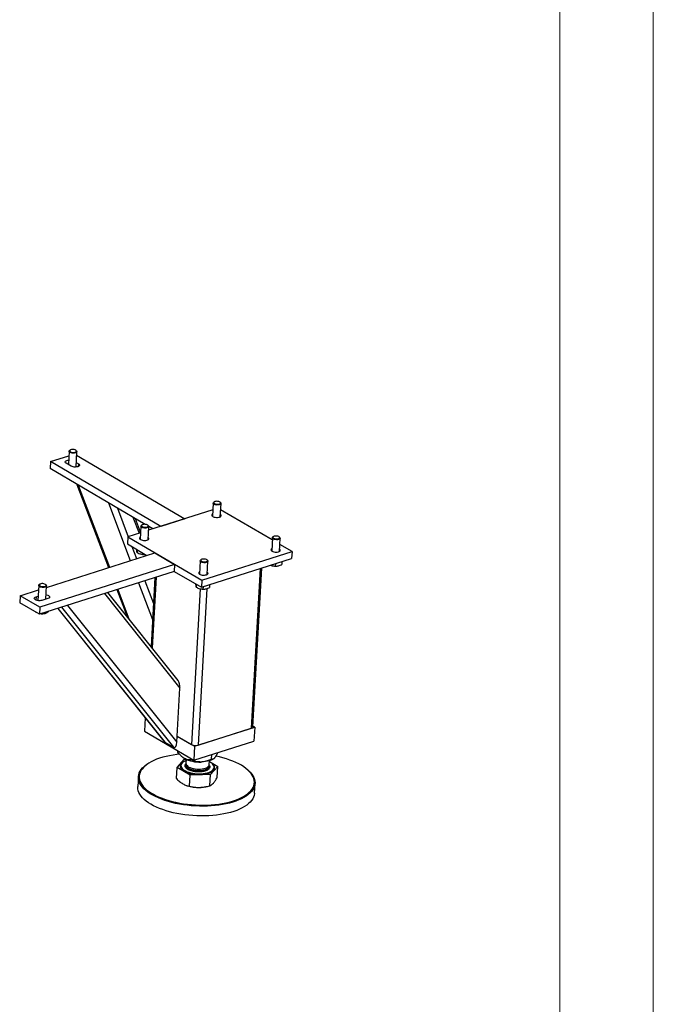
# Model space of a CAD drawing. Header units: millimetres. Extents: x 0 to 841, y 0 to 594.
# Tile 86 of 92: x 807 to 841, y 359 to 412. Entities that reach past the tile are written whole.
import ezdxf

# ---------------------------------------------------------------- set-up
doc = ezdxf.new("R2010")
doc.units = ezdxf.units.MM
doc.layers.add('TRAIT-FORT', color=4, linetype='Continuous', lineweight=25)

msp = doc.modelspace()

# ---------------------------------------------------------------- linework, layer by layer
at = {"color": 7, "linetype": 'Continuous', "lineweight": 18}
for p, q in [((841, 594), (841, 0)), ((836, 589), (836, 5))]:
    msp.add_line(p, q, dxfattribs=at)
at = {"layer": 'TRAIT-FORT', "color": 4, "linetype": 'Continuous', "lineweight": 25}
for p, q in [((808.759, 388.191), (809.745, 388.505)), ((809.759, 388.744), (809.719, 388.036)), ((809.815, 388.807), (809.788, 388.788)), ((810.15, 388.768), (810.126, 388.789)), ((810.129, 387.9), (810.175, 388.721)), ((810.164, 388.533), (815.955, 385.138)), ((808.759, 388.191), (808.739, 387.818)), ((814.668, 384.728), (808.759, 388.191)), ((809.869, 387.948), (809.606, 388.103)), ((810.142, 388.138), (810.256, 388.071)), ((810.256, 388.071), (810.248, 387.927)), ((813.825, 384.837), (808.739, 387.818)), ((810.182, 386.973), (811.867, 382.525)), ((810.247, 386.934), (811.912, 382.539)), ((811.861, 385.988), (813.033, 382.896)), ((817.467, 385.973), (817.427, 385.267)), ((817.523, 386.036), (817.496, 386.017)), ((817.858, 385.997), (817.834, 386.018)), ((817.843, 385.244), (817.883, 385.95)), ((812.341, 385.707), (812.922, 384.173)), ((817.446, 385.613), (814.009, 384.519)), ((820.625, 384.002), (817.864, 385.621)), ((813.176, 385.218), (813.502, 384.357)), ((813.586, 384.425), (813.317, 385.135)), ((813.66, 384.806), (813.634, 384.788)), ((813.996, 384.767), (813.971, 384.789)), ((815.955, 385.138), (814.668, 384.728)), ((813.584, 384.383), (812.897, 384.165)), ((813.604, 384.744), (813.564, 384.037)), ((813.98, 384.014), (814.02, 384.721)), ((814.242, 384.593), (814.02, 384.723)), ((812.897, 384.165), (812.877, 383.792)), ((812.877, 383.792), (813.922, 383.179)), ((812.897, 384.165), (816.854, 381.846)), ((820.632, 384.118), (820.592, 383.412)), ((820.688, 384.18), (820.661, 384.162)), ((821.023, 384.142), (820.999, 384.163)), ((821.008, 383.388), (821.048, 384.095)), ((821.682, 383.383), (821.029, 383.766)), ((808.549, 381.469), (814.348, 383.315)), ((813.121, 383.649), (813.366, 383.002)), ((813.401, 383.484), (813.393, 383.334)), ((813.544, 383.264), (813.554, 383.261)), ((813.757, 383.276), (813.754, 383.234)), ((814.348, 383.315), (815.403, 382.696)), ((816.854, 381.846), (821.682, 383.383)), ((821.682, 383.383), (821.661, 383.01)), ((815.403, 382.696), (808.193, 380.401)), ((815.403, 382.696), (815.382, 382.323)), ((816.769, 382.889), (816.73, 382.182)), ((816.825, 382.951), (816.799, 382.933)), ((816.833, 381.473), (821.661, 383.01)), ((817.161, 382.912), (817.136, 382.934)), ((817.146, 382.159), (817.185, 382.865)), ((820.789, 382.732), (820.782, 382.608)), ((821.136, 382.843), (821.127, 382.689)), ((815.382, 382.323), (808.172, 380.028)), ((815.382, 382.323), (816.833, 381.473)), ((819.97, 382.471), (819.492, 373.937)), ((819.583, 374.016), (820.058, 382.5)), ((820.572, 382.638), (820.582, 382.635)), ((820.931, 382.616), (820.941, 382.618)), ((808.194, 381.635), (808.167, 381.616)), ((808.529, 381.596), (808.505, 381.617)), ((813.479, 381.717), (814.224, 379.75)), ((813.812, 381.823), (814.272, 380.609)), ((814.35, 381.995), (814.143, 378.303)), ((814.412, 382.014), (814.2, 378.233)), ((816.566, 381.629), (816.558, 381.479)), ((816.854, 381.846), (816.833, 381.473)), ((817.273, 381.613), (817.265, 381.46)), ((807.138, 381.02), (808.124, 381.333)), ((808.138, 381.572), (808.092, 380.759)), ((808.514, 380.837), (808.554, 381.549)), ((811.644, 381.133), (815.687, 376.078)), ((815.589, 376.495), (811.832, 381.193)), ((812.313, 381.346), (812.856, 379.913)), ((812.359, 381.361), (812.953, 379.792)), ((816.774, 381.39), (816.308, 373.067)), ((817.128, 381.402), (816.659, 373.036)), ((816.709, 381.409), (816.72, 381.406)), ((816.926, 381.503), (816.919, 381.378)), ((817.069, 381.386), (817.078, 381.388)), ((807.138, 381.02), (807.117, 380.646)), ((808.172, 380.028), (807.117, 380.646)), ((808.193, 380.401), (807.138, 381.02)), ((807.99, 380.957), (807.981, 380.79)), ((807.99, 380.957), (808.105, 380.993)), ((808.629, 380.874), (808.307, 380.771)), ((808.008, 380.117), (807.967, 380.148)), ((808.009, 380.124), (808.008, 380.117)), ((808.193, 380.401), (808.172, 380.028)), ((808.412, 380.104), (808.41, 380.067)), ((808.437, 380.07), (808.459, 380.074)), ((809.151, 380.34), (814.831, 373.238)), ((809.16, 380.343), (814.872, 373.201)), ((809.361, 380.407), (815.346, 372.923)), ((809.674, 380.506), (815.525, 373.191)), ((815.525, 373.191), (815.687, 376.078)), ((813.827, 374.493), (813.787, 373.774)), ((813.787, 373.774), (816.424, 372.228)), ((816.466, 372.974), (819.685, 373.999)), ((816.659, 373.036), (819.492, 373.937)), ((819.685, 373.999), (819.585, 374.057)), ((819.685, 373.999), (819.643, 373.253)), ((814.872, 373.201), (815.346, 372.923)), ((815.543, 373.515), (816.466, 372.974)), ((815.543, 373.515), (816.308, 373.067)), ((816.424, 372.228), (819.643, 373.253)), ((815.578, 372.661), (815.582, 372.722)), ((816.466, 372.974), (816.424, 372.228)), ((815.532, 371.838), (815.922, 372.279)), ((815.802, 372.41), (815.817, 372.396)), ((815.922, 372.279), (816.001, 372.281)), ((816.019, 372.272), (816.008, 372.063)), ((816.279, 372.25), (816.282, 372.311)), ((817.256, 371.993), (817.268, 372.202)), ((817.265, 372.161), (817.713, 371.898)), ((817.369, 372.28), (817.384, 372.533)), ((817.482, 372.303), (817.497, 372.313)), ((813.945, 372.022), (813.907, 371.995)), ((815.499, 371.246), (815.532, 371.838)), ((816.233, 371.427), (815.532, 371.838)), ((815.736, 371.948), (815.736, 371.944)), ((816.004, 371.993), (816.003, 371.97)), ((817.251, 371.9), (817.252, 371.923)), ((817.713, 371.898), (817.323, 371.457)), ((817.512, 371.844), (817.513, 371.848)), ((817.68, 371.307), (817.713, 371.898)), ((819.336, 371.691), (819.301, 371.721)), ((813.463, 371.338), (813.434, 370.815)), ((816.2, 370.836), (816.233, 371.427)), ((817.323, 371.457), (816.233, 371.427)), ((817.29, 370.866), (817.323, 371.457)), ((816.042, 370.875), (816.068, 370.866)), ((817.063, 370.811), (817.097, 370.818)), ((819.674, 370.466), (819.703, 370.988))]:
    msp.add_line(p, q, dxfattribs=at)
at = {"layer": 'TRAIT-FORT', "color": 4, "linetype": 'Continuous', "lineweight": 25, "flags": 128}
for points in [[(810.037, 388.643), (809.982, 388.64), (809.925, 388.644), (809.872, 388.655), (809.825, 388.671), (809.79, 388.692), (809.767, 388.716), (809.759, 388.742), (809.766, 388.766), (809.788, 388.788)], [(810.029, 388.681), (810.076, 388.691), (810.113, 388.706), (810.138, 388.726), (810.147, 388.748), (810.141, 388.772), (810.119, 388.795), (810.084, 388.814), (810.038, 388.829), (809.987, 388.837), (809.933, 388.838), (809.883, 388.832), (809.841, 388.82), (809.809, 388.802), (809.792, 388.781), (809.791, 388.757), (809.805, 388.734), (809.834, 388.713), (809.874, 388.695), (809.924, 388.684), (809.977, 388.679), (810.029, 388.681)], [(810.15, 388.768), (810.157, 388.761), (810.173, 388.736), (810.173, 388.711), (810.158, 388.688), (810.129, 388.667), (810.088, 388.652), (810.037, 388.643)], [(809.606, 388.103), (809.571, 388.129), (809.552, 388.158), (809.55, 388.187), (809.565, 388.214), (809.596, 388.238), (809.641, 388.257), (809.696, 388.27), (809.733, 388.274)], [(810.256, 388.071), (810.29, 388.045), (810.309, 388.017), (810.311, 387.988), (810.296, 387.96), (810.265, 387.936), (810.221, 387.917), (810.165, 387.904), (810.103, 387.899), (810.038, 387.901), (809.974, 387.91), (809.917, 387.927), (809.869, 387.948)], [(817.786, 385.879), (817.734, 385.871), (817.678, 385.869), (817.622, 385.875), (817.569, 385.887), (817.525, 385.904), (817.491, 385.926), (817.472, 385.951), (817.467, 385.976), (817.477, 386), (817.496, 386.017)], [(817.771, 385.916), (817.812, 385.93), (817.84, 385.949), (817.854, 385.971), (817.852, 385.995), (817.834, 386.018), (817.802, 386.038), (817.759, 386.054), (817.709, 386.064), (817.656, 386.068), (817.604, 386.064), (817.559, 386.053), (817.524, 386.037), (817.503, 386.016), (817.497, 385.993), (817.507, 385.969), (817.532, 385.947), (817.57, 385.929), (817.617, 385.916), (817.67, 385.909), (817.723, 385.909), (817.771, 385.916)], [(817.858, 385.997), (817.869, 385.985), (817.882, 385.96), (817.879, 385.935), (817.861, 385.912), (817.829, 385.893), (817.786, 385.879)], [(817.434, 385.389), (817.413, 385.374), (817.393, 385.349), (817.389, 385.321), (817.401, 385.293), (817.427, 385.267), (817.467, 385.244), (817.517, 385.225), (817.575, 385.212), (817.637, 385.206), (817.699, 385.206), (817.758, 385.214), (817.808, 385.228), (817.849, 385.247), (817.875, 385.271), (817.887, 385.298), (817.884, 385.325), (817.865, 385.353), (817.85, 385.366)], [(813.923, 384.649), (813.871, 384.641), (813.815, 384.64), (813.759, 384.645), (813.707, 384.657), (813.662, 384.675), (813.629, 384.697), (813.609, 384.721), (813.604, 384.746), (813.615, 384.771), (813.634, 384.788)], [(813.909, 384.687), (813.949, 384.701), (813.978, 384.719), (813.991, 384.742), (813.989, 384.765), (813.972, 384.788), (813.94, 384.809), (813.897, 384.825), (813.846, 384.835), (813.793, 384.838), (813.742, 384.834), (813.697, 384.824), (813.662, 384.807), (813.641, 384.787), (813.635, 384.763), (813.645, 384.74), (813.67, 384.718), (813.707, 384.699), (813.755, 384.686), (813.807, 384.679), (813.86, 384.68), (813.909, 384.687)], [(813.996, 384.767), (814.007, 384.756), (814.019, 384.731), (814.016, 384.706), (813.998, 384.683), (813.966, 384.663), (813.923, 384.649)], [(813.571, 384.159), (813.566, 384.156), (813.539, 384.132), (813.527, 384.105), (813.53, 384.078), (813.549, 384.05), (813.583, 384.025)], [(813.583, 384.025), (813.628, 384.004), (813.683, 383.988), (813.743, 383.978), (813.806, 383.976), (813.867, 383.98), (813.922, 383.99), (813.968, 384.007), (814.001, 384.029), (814.021, 384.054), (814.025, 384.082), (814.014, 384.11), (813.987, 384.136), (813.987, 384.136)], [(820.951, 384.024), (820.899, 384.016), (820.843, 384.014), (820.787, 384.02), (820.735, 384.032), (820.69, 384.049), (820.657, 384.071), (820.637, 384.096), (820.632, 384.121), (820.643, 384.145), (820.661, 384.162)], [(820.937, 384.061), (820.977, 384.075), (821.005, 384.094), (821.019, 384.116), (821.017, 384.14), (820.999, 384.163), (820.967, 384.183), (820.925, 384.199), (820.874, 384.209), (820.821, 384.212), (820.769, 384.209), (820.724, 384.198), (820.689, 384.182), (820.668, 384.161), (820.662, 384.138), (820.672, 384.114), (820.697, 384.092), (820.735, 384.074), (820.782, 384.06), (820.835, 384.054), (820.888, 384.054), (820.937, 384.061)], [(821.023, 384.142), (821.035, 384.13), (821.047, 384.105), (821.044, 384.08), (821.026, 384.057), (820.994, 384.038), (820.951, 384.024)], [(820.599, 383.534), (820.593, 383.53), (820.566, 383.506), (820.554, 383.48), (820.558, 383.452), (820.577, 383.425), (820.61, 383.4)], [(820.61, 383.4), (820.656, 383.379), (820.711, 383.363), (820.771, 383.353), (820.834, 383.35), (820.894, 383.354), (820.949, 383.365), (820.995, 383.382), (821.029, 383.403), (821.049, 383.429), (821.053, 383.456), (821.041, 383.484), (821.015, 383.51), (821.015, 383.51)], [(817.088, 382.794), (817.037, 382.786), (816.981, 382.785), (816.924, 382.79), (816.872, 382.802), (816.827, 382.82), (816.794, 382.842), (816.774, 382.866), (816.769, 382.891), (816.78, 382.915), (816.799, 382.933)], [(817.074, 382.832), (817.115, 382.845), (817.143, 382.864), (817.157, 382.886), (817.154, 382.91), (817.137, 382.933), (817.105, 382.954), (817.062, 382.97), (817.012, 382.98), (816.958, 382.983), (816.907, 382.979), (816.862, 382.969), (816.827, 382.952), (816.806, 382.931), (816.8, 382.908), (816.81, 382.884), (816.835, 382.862), (816.873, 382.844), (816.92, 382.831), (816.972, 382.824), (817.025, 382.825), (817.074, 382.832)], [(817.161, 382.912), (817.172, 382.901), (817.185, 382.876), (817.182, 382.851), (817.163, 382.828), (817.132, 382.808), (817.088, 382.794)], [(816.736, 382.304), (816.716, 382.289), (816.696, 382.264), (816.692, 382.236), (816.703, 382.209), (816.73, 382.182), (816.769, 382.159), (816.82, 382.14), (816.878, 382.127), (816.94, 382.121), (817.002, 382.121), (817.06, 382.129), (817.111, 382.143), (817.151, 382.162), (817.178, 382.186), (817.19, 382.213), (817.187, 382.241), (817.167, 382.268), (817.152, 382.281)], [(808.529, 381.596), (808.541, 381.583), (808.553, 381.558), (808.549, 381.533), (808.531, 381.51), (808.498, 381.491), (808.454, 381.477), (808.403, 381.469), (808.346, 381.468), (808.29, 381.474), (808.238, 381.487), (808.194, 381.504), (808.161, 381.526), (808.142, 381.551), (808.138, 381.576), (808.149, 381.6), (808.167, 381.616)], [(808.515, 381.606), (808.49, 381.628), (808.452, 381.646), (808.405, 381.659), (808.352, 381.666), (808.299, 381.666), (808.25, 381.658), (808.21, 381.644), (808.182, 381.625), (808.169, 381.603), (808.172, 381.579), (808.19, 381.556), (808.222, 381.536), (808.265, 381.52), (808.315, 381.51), (808.369, 381.507), (808.42, 381.511), (808.465, 381.522), (808.499, 381.538), (808.52, 381.559), (808.526, 381.583), (808.515, 381.606)], [(808.527, 381.072), (808.558, 381.066), (808.616, 381.05), (808.663, 381.028), (808.698, 381.002), (808.717, 380.973), (808.719, 380.944), (808.704, 380.917), (808.673, 380.893), (808.629, 380.874)], [(808.307, 380.771), (808.251, 380.759), (808.189, 380.753), (808.124, 380.755), (808.06, 380.764), (808.003, 380.781), (807.955, 380.803), (807.921, 380.829), (807.902, 380.857), (807.9, 380.886), (807.915, 380.914), (807.946, 380.938), (807.99, 380.957)], [(819.492, 373.937), (819.526, 373.951), (819.554, 373.968), (819.572, 373.987), (819.582, 374.008), (819.583, 374.016)], [(815.672, 372.545), (815.512, 372.528), (815.316, 372.501), (815.125, 372.468), (814.942, 372.429), (814.766, 372.384), (814.599, 372.333), (814.441, 372.277), (814.294, 372.215), (814.157, 372.149), (814.032, 372.079), (813.92, 372.004), (813.82, 371.925), (813.733, 371.843), (813.66, 371.758), (813.6, 371.67), (813.555, 371.58), (813.525, 371.488), (813.509, 371.395), (813.507, 371.3), (813.52, 371.206), (813.548, 371.111), (813.591, 371.017), (813.647, 370.923), (813.718, 370.831), (813.802, 370.741), (813.9, 370.653), (814.01, 370.567), (814.133, 370.485), (814.267, 370.406), (814.412, 370.33), (814.568, 370.259), (814.734, 370.192), (814.908, 370.131), (815.09, 370.074), (815.279, 370.022), (815.475, 369.977), (815.675, 369.937), (815.881, 369.903), (816.089, 369.875), (816.3, 369.853), (816.512, 369.838), (816.725, 369.83), (816.937, 369.828), (817.147, 369.832), (817.354, 369.843), (817.558, 369.861), (817.758, 369.885), (817.951, 369.915), (817.951, 369.915)], [(816.016, 372.212), (815.985, 372.2), (815.911, 372.165), (815.849, 372.125), (815.8, 372.082), (815.764, 372.035), (815.743, 371.987), (815.736, 371.937), (815.744, 371.886), (815.766, 371.836), (815.802, 371.786), (815.851, 371.738), (815.914, 371.693), (815.988, 371.652), (816.072, 371.614), (816.166, 371.581), (816.267, 371.553), (816.374, 371.531), (816.485, 371.515), (816.598, 371.505), (816.712, 371.502), (816.824, 371.505), (816.934, 371.515), (817.037, 371.53), (817.135, 371.552), (817.224, 371.58), (817.302, 371.613), (817.37, 371.65), (817.426, 371.692), (817.468, 371.737), (817.497, 371.784), (817.511, 371.834), (817.511, 371.884), (817.496, 371.935), (817.467, 371.985), (817.424, 372.034), (817.368, 372.08), (817.299, 372.124), (817.264, 372.142)], [(815.921, 372.323), (815.848, 372.371), (815.817, 372.396)], [(817.482, 372.303), (817.439, 372.276), (817.36, 372.236), (817.268, 372.203), (817.166, 372.175), (817.056, 372.154), (816.939, 372.139), (816.817, 372.132)], [(817.951, 369.915), (818.138, 369.951), (818.318, 369.993), (818.49, 370.041), (818.652, 370.095), (818.805, 370.153), (818.947, 370.217), (819.077, 370.286), (819.196, 370.358), (819.303, 370.435), (819.396, 370.516), (819.476, 370.599), (819.543, 370.686), (819.595, 370.775), (819.633, 370.866), (819.656, 370.959), (819.665, 371.052), (819.659, 371.147), (819.638, 371.242), (819.603, 371.336), (819.554, 371.43), (819.49, 371.523), (819.412, 371.614), (819.321, 371.704), (819.217, 371.79), (819.101, 371.874), (818.972, 371.955), (818.832, 372.033), (818.682, 372.106), (818.521, 372.175), (818.351, 372.239), (818.173, 372.299), (817.987, 372.353), (817.795, 372.401), (817.612, 372.441)], [(817.968, 369.86), (817.771, 369.83), (817.569, 369.805), (817.363, 369.788), (817.152, 369.776), (816.939, 369.772), (816.725, 369.774), (816.509, 369.783), (816.294, 369.798), (816.08, 369.82), (815.869, 369.848), (815.661, 369.882), (815.458, 369.923), (815.259, 369.969), (815.068, 370.021), (814.883, 370.079), (814.706, 370.142), (814.539, 370.209), (814.381, 370.281), (814.234, 370.358), (814.098, 370.438), (813.973, 370.521), (813.861, 370.608), (813.763, 370.697), (813.677, 370.789), (813.606, 370.882), (813.548, 370.977), (813.505, 371.073), (813.477, 371.169), (813.463, 371.264), (813.465, 371.36), (813.481, 371.454), (813.512, 371.548), (813.558, 371.639), (813.618, 371.728), (813.692, 371.814), (813.78, 371.898), (813.882, 371.977), (813.907, 371.995)], [(815.836, 372.113), (815.795, 372.081), (815.751, 372.034), (815.722, 371.985), (815.707, 371.934), (815.707, 371.882), (815.723, 371.83), (815.753, 371.778), (815.797, 371.728), (815.855, 371.68), (815.926, 371.635), (816.008, 371.594), (816.1, 371.557), (816.201, 371.526), (816.308, 371.5), (816.421, 371.48), (816.537, 371.467), (816.655, 371.46), (816.772, 371.46)], [(815.736, 371.944), (815.736, 371.933), (815.743, 371.882), (815.765, 371.832), (815.802, 371.782), (815.851, 371.735), (815.914, 371.69), (815.988, 371.648), (816.072, 371.61), (816.166, 371.577), (816.267, 371.549), (816.374, 371.527), (816.485, 371.511), (816.598, 371.501), (816.712, 371.498), (816.824, 371.501), (816.933, 371.511), (817.037, 371.527), (817.134, 371.549), (817.223, 371.576), (817.302, 371.609), (817.37, 371.646), (817.426, 371.688), (817.468, 371.733), (817.497, 371.78), (817.511, 371.83), (817.512, 371.844)], [(816.002, 371.968), (816.007, 371.929), (816.026, 371.886), (816.059, 371.845), (816.106, 371.806), (816.165, 371.77), (816.234, 371.738), (816.313, 371.71), (816.399, 371.688), (816.49, 371.671), (816.585, 371.661), (816.68, 371.657), (816.775, 371.66), (816.865, 371.669), (816.951, 371.684), (817.028, 371.705), (817.097, 371.732), (817.154, 371.763), (817.199, 371.799), (817.23, 371.837), (817.247, 371.878), (817.251, 371.9)], [(816.004, 371.993), (816.004, 371.983), (816.012, 371.941)], [(816.008, 372.063), (816.012, 372.022), (816.032, 371.979), (816.065, 371.938), (816.111, 371.899), (816.17, 371.863), (816.239, 371.831), (816.318, 371.803), (816.404, 371.781), (816.495, 371.764), (816.59, 371.754), (816.686, 371.75), (816.78, 371.753), (816.871, 371.762), (816.956, 371.777), (817.034, 371.798), (817.102, 371.825), (817.159, 371.856), (817.204, 371.892), (817.235, 371.93), (817.253, 371.971), (817.256, 371.993)], [(816.012, 371.941), (816.035, 371.898), (816.071, 371.858), (816.121, 371.819), (816.182, 371.784), (816.254, 371.753), (816.335, 371.726), (816.423, 371.706), (816.515, 371.691), (816.61, 371.682), (816.705, 371.68), (816.799, 371.684), (816.889, 371.694), (816.972, 371.711), (817.048, 371.734), (817.113, 371.762), (817.167, 371.794), (817.209, 371.831), (817.237, 371.87), (817.251, 371.911), (817.252, 371.923)], [(816.772, 371.46), (816.886, 371.466), (816.996, 371.479), (817.101, 371.499), (817.197, 371.525), (817.284, 371.556), (817.36, 371.592), (817.423, 371.633), (817.474, 371.678), (817.511, 371.726), (817.533, 371.776), (817.54, 371.828), (817.533, 371.88), (817.51, 371.932), (817.472, 371.983), (817.432, 372.023)], [(819.336, 371.691), (819.356, 371.673), (819.448, 371.583), (819.527, 371.49), (819.592, 371.396), (819.642, 371.301), (819.677, 371.205), (819.698, 371.109), (819.704, 371.013), (819.695, 370.918), (819.672, 370.824), (819.633, 370.732), (819.58, 370.642), (819.513, 370.554), (819.432, 370.469), (819.337, 370.388), (819.229, 370.31), (819.109, 370.236), (818.976, 370.167), (818.833, 370.102), (818.678, 370.042), (818.513, 369.988), (818.339, 369.94), (818.157, 369.897), (817.968, 369.86)], [(819.674, 370.466), (819.672, 370.443), (819.656, 370.349), (819.625, 370.256), (819.579, 370.164), (819.519, 370.075), (819.445, 369.989), (819.357, 369.906), (819.256, 369.826), (819.142, 369.75), (819.015, 369.678), (818.877, 369.611), (818.727, 369.549), (818.568, 369.492), (818.398, 369.441), (818.22, 369.395), (818.034, 369.355), (817.841, 369.322), (817.642, 369.294), (817.437, 369.273), (817.229, 369.259), (817.017, 369.251), (816.803, 369.25), (816.588, 369.255), (816.372, 369.267), (816.158, 369.286), (815.945, 369.311), (815.735, 369.342), (815.529, 369.379), (815.328, 369.423), (815.133, 369.472), (814.945, 369.527), (814.764, 369.587), (814.592, 369.652), (814.429, 369.722), (814.277, 369.797), (814.135, 369.875), (814.005, 369.957), (813.887, 370.042), (813.781, 370.13), (813.689, 370.221), (813.61, 370.313), (813.546, 370.407), (813.496, 370.502), (813.46, 370.598), (813.439, 370.694), (813.433, 370.79), (813.434, 370.815)]]:
    msp.add_lwpolyline(points, dxfattribs=at)
at = {"layer": 'TRAIT-FORT', "color": 4, "linetype": 'Continuous', "lineweight": 25}
for centre, radius, start, end in [((813.768, 383.934), 0.706, 252.425, 275.37), ((820.795, 383.301), 0.699, 252.2934, 281.2946), ((816.932, 382.071), 0.699, 252.2934, 281.2946), ((808.304, 380.737), 0.68, 266.7247, 281.3025), ((816.524, 373.501), 0.485, 243.5681, 286.2572), ((816.724, 373.899), 1.769, 243.0156, 273.0146), ((816.672, 372.775), 2.002, 252.4324, 271.9732), ((816.699, 372.589), 1.815, 271.329, 281.5731)]:
    msp.add_arc(centre, radius, start, end, dxfattribs=at)
for centre, start_param, end_param in [((815.528, 376.171), 4.433411, 5.738452), ((814.892, 373.562), 2.596859, 2.862615), ((815.367, 373.284), 2.862615, 4.433411)]:
    msp.add_ellipse(centre, major_axis=(-0.024, 0.373), ratio=0.423344, start_param=start_param, end_param=end_param, dxfattribs=at)
for points, knots in [([(813.393, 383.334), (813.391, 383.342), (813.387, 383.357), (813.383, 383.398), (813.38, 383.447), (813.378, 383.483), (813.378, 383.498)], [0, 0, 0, 0, 0.283743, 0.573638, 0.820697, 1, 1, 1, 1]), ([(813.393, 383.334), (813.424, 383.317), (813.486, 383.283), (813.58, 383.251), (813.67, 383.235), (813.726, 383.234), (813.754, 383.234)], [0, 0, 0, 0, 0.264605, 0.534948, 0.765343, 1, 1, 1, 1]), ([(813.754, 383.234), (813.775, 383.232), (813.8, 383.23), (813.826, 383.233), (813.83, 383.233)], [0, 0, 0, 0, 0.855403, 1, 1, 1, 1]), ([(820.538, 382.652), (820.563, 382.643), (820.615, 382.623), (820.698, 382.609), (820.754, 382.608), (820.782, 382.608)], [0, 0, 0, 0, 0.30477, 0.6492, 1, 1, 1, 1]), ([(820.782, 382.608), (820.803, 382.607), (820.846, 382.605), (820.92, 382.612), (821.002, 382.632), (821.068, 382.659), (821.11, 382.68), (821.121, 382.686), (821.127, 382.689)], [0, 0, 0, 0, 0.192003, 0.385859, 0.637822, 0.896593, 0.948284, 1, 1, 1, 1]), ([(816.558, 381.479), (816.556, 381.487), (816.552, 381.502), (816.548, 381.543), (816.545, 381.592), (816.543, 381.628), (816.543, 381.643)], [0, 0, 0, 0, 0.283743, 0.573638, 0.820697, 1, 1, 1, 1]), ([(816.558, 381.479), (816.589, 381.462), (816.651, 381.428), (816.745, 381.396), (816.835, 381.38), (816.891, 381.379), (816.919, 381.378)], [0, 0, 0, 0, 0.264605, 0.534948, 0.765343, 1, 1, 1, 1]), ([(816.919, 381.378), (816.941, 381.377), (816.984, 381.375), (817.057, 381.382), (817.14, 381.402), (817.206, 381.43), (817.247, 381.45), (817.259, 381.456), (817.265, 381.46)], [0, 0, 0, 0, 0.192003, 0.385859, 0.637822, 0.896593, 0.948284, 1, 1, 1, 1]), ([(808.41, 380.067), (808.375, 380.062), (808.33, 380.056), (808.284, 380.06), (808.275, 380.061)], [0, 0, 0, 0, 0.788948, 1, 1, 1, 1]), ([(808.41, 380.067), (808.433, 380.07), (808.478, 380.076), (808.546, 380.103), (808.608, 380.14), (808.645, 380.17), (808.661, 380.184)], [0, 0, 0, 0, 0.27797, 0.561968, 0.804001, 1, 1, 1, 1]), ([(815.921, 372.323), (815.915, 372.326), (815.866, 372.356), (815.774, 372.429), (815.666, 372.546), (815.603, 372.628), (815.578, 372.661)], [0, 0, 0, 0, 0.0503996, 0.4026135, 0.7675885, 1, 1, 1, 1]), ([(817.557, 372.368), (817.574, 372.389), (817.609, 372.432), (817.66, 372.518), (817.698, 372.589), (817.718, 372.633), (817.722, 372.641)], [0, 0, 0, 0, 0.3079126, 0.6222509, 0.9265918, 1, 1, 1, 1]), ([(816.279, 372.25), (816.236, 372.247), (816.158, 372.242), (816.037, 372.264), (815.96, 372.303), (815.921, 372.323)], [0, 0, 0, 0, 0.370774, 0.681182, 1, 1, 1, 1]), ([(816.817, 372.132), (816.769, 372.133), (816.674, 372.134), (816.536, 372.16), (816.403, 372.198), (816.321, 372.233), (816.279, 372.25)], [0, 0, 0, 0, 0.249578, 0.504364, 0.751047, 1, 1, 1, 1]), ([(817.369, 372.28), (817.293, 372.247), (817.177, 372.197), (817.013, 372.154), (816.905, 372.137), (816.84, 372.134), (816.817, 372.132)], [0, 0, 0, 0, 0.4320454, 0.6543493, 0.8796534, 1, 1, 1, 1]), ([(817.369, 372.28), (817.394, 372.279), (817.432, 372.278), (817.488, 372.305), (817.525, 372.334), (817.549, 372.359), (817.557, 372.368)], [0, 0, 0, 0, 0.432045, 0.654349, 0.879653, 1, 1, 1, 1]), ([(815.967, 371.879), (815.963, 371.898), (815.954, 371.935), (815.969, 371.991), (815.999, 372.025), (816.014, 372.042)], [0, 0, 0, 0, 0.321298, 0.661841, 1, 1, 1, 1]), ([(816.732, 371.602), (816.692, 371.601), (816.609, 371.601), (816.48, 371.614), (816.353, 371.638), (816.234, 371.674), (816.131, 371.719), (816.051, 371.77), (815.994, 371.824), (815.976, 371.861), (815.967, 371.879)], [0, 0, 0, 0, 0.116516, 0.2400113, 0.3686408, 0.5, 0.6313592, 0.7599887, 0.883484, 1, 1, 1, 1]), ([(817.246, 371.974), (817.248, 371.973), (817.267, 371.954), (817.284, 371.916), (817.294, 371.861), (817.279, 371.804), (817.237, 371.75), (817.169, 371.7), (817.078, 371.658), (816.97, 371.628), (816.854, 371.608), (816.772, 371.604), (816.732, 371.602)], [0, 0, 0, 0, 0.009683, 0.113029, 0.216375, 0.325912, 0.440003, 0.556515, 0.673026, 0.787117, 0.896654, 1, 1, 1, 1]), ([(815.499, 371.246), (815.555, 371.192), (815.667, 371.081), (815.785, 371.004), (815.845, 370.964)], [0, 0, 0, 0, 0.495458, 1, 1, 1, 1]), ([(817.481, 371.01), (817.514, 371.051), (817.58, 371.133), (817.647, 371.249), (817.68, 371.307)], [0, 0, 0, 0, 0.494511, 1, 1, 1, 1]), ([(815.845, 370.964), (815.904, 370.934), (816.023, 370.872), (816.14, 370.848), (816.2, 370.836)], [0, 0, 0, 0, 0.494511, 1, 1, 1, 1]), ([(816.2, 370.836), (816.287, 370.817), (816.463, 370.779), (816.648, 370.776), (816.741, 370.774)], [0, 0, 0, 0, 0.495458, 1, 1, 1, 1]), ([(816.741, 370.774), (816.832, 370.781), (817.017, 370.794), (817.199, 370.842), (817.29, 370.866)], [0, 0, 0, 0, 0.4945107, 1, 1, 1, 1]), ([(817.29, 370.866), (817.321, 370.881), (817.382, 370.91), (817.448, 370.976), (817.481, 371.01)], [0, 0, 0, 0, 0.495458, 1, 1, 1, 1])]:
    msp.add_open_spline(points, degree=3, knots=knots, dxfattribs=at)

doc.saveas('drawing.dxf')
